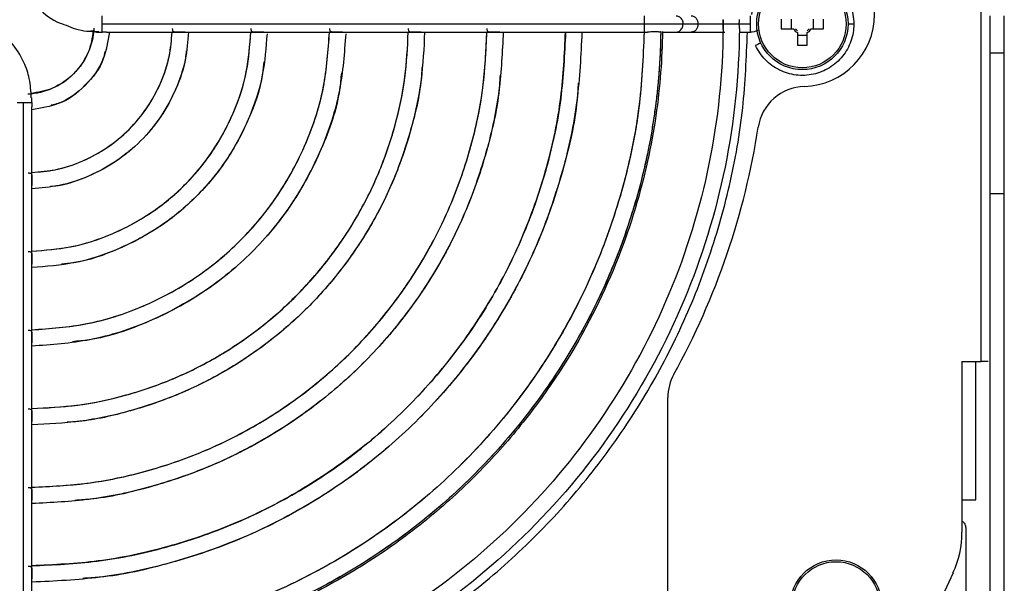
# Model space of a CAD drawing. Header units: millimetres. Extents: x 155400 to 158181, y 110641 to 115017.
# Tile 13 of 126: x 157190 to 157293, y 111568 to 111626. Entities that reach past the tile are written whole.
import ezdxf

# ---------------------------------------------------------------- set-up
doc = ezdxf.new("R2010")
doc.units = ezdxf.units.MM

msp = doc.modelspace()

# ---------------------------------------------------------------- linework, layer by layer
at = {"color": 7, "linetype": 'Continuous', "lineweight": 25}
for p, q in [((157290.17, 111590.83), (157290.17, 111652.93)), ((157198.75, 111625.93), (157255.15, 111625.93)), ((157259.14, 111625.93), (157260.71, 111625.93)), ((157263.32, 111625.93), (157263.34, 111625.93)), ((157265.01, 111625.93), (157266.17, 111625.93)), ((157270.42, 111626.44), (157270.42, 111625.41)), ((157272.72, 111625.41), (157272.72, 111626.44)), ((157291.07, 111626.77), (157291.07, 111622.93)), ((157292.57, 111622.93), (157292.57, 111626.77)), ((157198.04, 111625.12), (157197.54, 111625.23)), ((157199.18, 111625.08), (157207.38, 111625.08)), ((157207.38, 111625.08), (157215.57, 111625.08)), ((157215.57, 111625.08), (157223.75, 111625.08)), ((157223.75, 111625.08), (157231.93, 111625.08)), ((157231.93, 111625.08), (157240.11, 111625.08)), ((157240.11, 111625.08), (157248.29, 111625.08)), ((157248.29, 111625.08), (157255.15, 111625.08)), ((157255.15, 111625.08), (157255.46, 111625.08)), ((157257.05, 111625.08), (157257.2, 111625.08)), ((157257.2, 111625.08), (157257.74, 111625.08)), ((157257.74, 111625.08), (157258.45, 111625.08)), ((157258.45, 111625.08), (157260.02, 111625.08)), ((157260.02, 111625.08), (157263.52, 111625.08)), ((157265, 111625.08), (157266.17, 111625.08)), ((157269.38, 111625.41), (157270.67, 111625.41)), ((157271.05, 111625.03), (157271.05, 111623.74)), ((157272.08, 111623.74), (157272.08, 111625.03)), ((157272.47, 111625.41), (157273.76, 111625.41)), ((157271.05, 111624.77), (157272.08, 111624.77)), ((157291.07, 111622.93), (157292.57, 111622.93)), ((157291.07, 111622.93), (157291.07, 111608.28)), ((157292.57, 111608.28), (157292.57, 111622.93)), ((157190.57, 111561.36), (157190.57, 111617.75)), ((157191.42, 111609.12), (157191.42, 111617.32)), ((157191.42, 111600.94), (157191.42, 111609.12)), ((157291.07, 111608.28), (157292.57, 111608.28)), ((157291.07, 111608.28), (157291.07, 111518.08)), ((157292.57, 111518.08), (157292.57, 111608.28)), ((157191.42, 111592.75), (157191.42, 111600.94)), ((157191.42, 111584.57), (157191.42, 111592.75)), ((157288.17, 111590.83), (157290.17, 111590.83)), ((157288.17, 111590.83), (157288.17, 111573.05)), ((157289.62, 111576.43), (157289.62, 111590.83)), ((157290.91, 111590.83), (157290.17, 111590.83)), ((157257.58, 111517.18), (157257.58, 111587.07)), ((157191.42, 111576.4), (157191.42, 111584.57)), ((157191.42, 111568.22), (157191.42, 111576.4)), ((157288.57, 111573.43), (157288.57, 111518.83)), ((157287.24, 111568.82), (157281.07, 111555.59)), ((157191.42, 111561.36), (157191.42, 111568.22))]:
    msp.add_line(p, q, dxfattribs=at)
for centre, radius in [((157271.57, 111625.93), 4.75), ((157271.57, 111625.93), 4.56), ((157275.07, 111565.43), 4.75), ((157275.07, 111565.43), 4.56)]:
    msp.add_circle(centre, radius, dxfattribs=at)
for centre, radius, start, end in [((157271.57, 111626.93), 7.5, 271.5858, 88.4142), ((157286.98, 111625.93), 17.61, 178.3239, 181.6761), ((157256.16, 111625.93), 17.61, 358.3239, 1.6761), ((157271.57, 111625.93), 1.04, 209.7494, 240.2506), ((157271.57, 111625.93), 0.875, 216.0664, 233.9336), ((157271.57, 111625.93), 1.04, 299.7494, 330.2506), ((157271.57, 111625.93), 0.875, 306.0664, 323.9336), ((157271.57, 111641.34), 17.61, 268.3239, 271.6761), ((157271.92, 111614.43), 5, 91.5858, 171.2673), ((157190.57, 111626.93), 77.3, 331.0327, 351.2673), ((157262.58, 111587.07), 5, 151.0327, 180), ((157278.17, 111573.05), 10, 335, 0)]:
    msp.add_arc(centre, radius, start, end, dxfattribs=at)
for points, knots in [([(157189.78, 111633.61), (157189.82, 111632.94), (157189.89, 111631.67), (157190.57, 111629.68), (157191.83, 111627.7), (157193.48, 111626.32), (157194.68, 111625.9), (157195.01, 111625.79)], [0, 0, 0, 0, 0.199525, 0.377271, 0.622704, 0.894615, 1, 1, 1, 1]), ([(157266.31, 111626.9), (157266.43, 111627.55), (157266.67, 111628.17), (157267.37, 111629.3), (157267.82, 111629.79), (157268.87, 111630.59), (157269.47, 111630.89), (157270.74, 111631.25), (157271.41, 111631.32), (157272.72, 111631.2), (157273.36, 111631.01), (157274.55, 111630.42), (157275.08, 111630.02), (157275.97, 111629.05), (157276.32, 111628.48), (157276.8, 111627.25), (157276.92, 111626.59), (157276.92, 111625.93)], [0, 0, 0, 0, 0.125, 0.125, 0.25, 0.25, 0.375, 0.375, 0.5, 0.5, 0.625, 0.625, 0.75, 0.75, 0.875, 0.875, 1, 1, 1, 1]), ([(157191.37, 111618.25), (157191.33, 111618.92), (157191.26, 111620.18), (157190.58, 111622.18), (157189.32, 111624.15), (157187.67, 111625.54), (157186.47, 111625.95), (157186.14, 111626.07)], [0, 0, 0, 0, 0.199525, 0.377271, 0.622704, 0.894615, 1, 1, 1, 1]), ([(157198.75, 111625.09), (157198.75, 111625.13), (157198.75, 111625.28), (157198.75, 111625.53), (157198.75, 111625.72), (157198.75, 111625.83), (157198.75, 111625.93)], [0, 0, 0, 0, 0.5, 0.75, 0.75, 1, 1, 1, 1]), ([(157255.15, 111625.93), (157255.15, 111626.01), (157255.15, 111626.18), (157255.15, 111626.42), (157255.15, 111626.61), (157255.15, 111626.73), (157255.15, 111626.78), (157255.15, 111626.77), (157255.15, 111626.77)], [0, 0, 0, 0, 0.192196, 0.384392, 0.576588, 0.768784, 0.96098, 1, 1, 1, 1]), ([(157255.15, 111625.93), (157255.92, 111625.93), (157256.7, 111625.93), (157258.08, 111625.93), (157258.69, 111625.93), (157259.14, 111625.93)], [0, 0, 0, 0, 0.5, 0.5, 1, 1, 1, 1]), ([(157255.15, 111625.08), (157255.15, 111625.08), (157255.15, 111625.07), (157255.15, 111625.13), (157255.15, 111625.25), (157255.15, 111625.44), (157255.15, 111625.67), (157255.15, 111625.84), (157255.15, 111625.93)], [0, 0, 0, 0, 0.03902, 0.231216, 0.423412, 0.615608, 0.807804, 1, 1, 1, 1]), ([(157258.45, 111626.78), (157258.45, 111626.78), (157258.51, 111626.79), (157258.63, 111626.75), (157258.8, 111626.67), (157258.94, 111626.53), (157259.06, 111626.36), (157259.13, 111626.15), (157259.14, 111626), (157259.14, 111625.93)], [0, 0, 0, 0, 0.000867, 0.167389, 0.333911, 0.500433, 0.666956, 0.833478, 1, 1, 1, 1]), ([(157258.45, 111625.08), (157258.45, 111625.08), (157258.51, 111625.07), (157258.63, 111625.1), (157258.8, 111625.18), (157258.94, 111625.32), (157259.06, 111625.5), (157259.13, 111625.71), (157259.14, 111625.85), (157259.14, 111625.93)], [0, 0, 0, 0, 0.000867, 0.167389, 0.333911, 0.500433, 0.666956, 0.833478, 1, 1, 1, 1]), ([(157260.02, 111626.78), (157260.2, 111626.78), (157260.38, 111626.69), (157260.64, 111626.37), (157260.71, 111626.15), (157260.71, 111625.93)], [0, 0, 0, 0, 0.5, 0.5, 1, 1, 1, 1]), ([(157260.71, 111625.93), (157260.71, 111625.71), (157260.64, 111625.48), (157260.38, 111625.17), (157260.2, 111625.08), (157260.02, 111625.08)], [0, 0, 0, 0, 0.5, 0.5, 1, 1, 1, 1]), ([(157260.71, 111625.93), (157261.01, 111625.93), (157261.4, 111625.93), (157262.31, 111625.93), (157262.82, 111625.93), (157263.32, 111625.93)], [0, 0, 0, 0, 0.5, 0.5, 1, 1, 1, 1]), ([(157263.32, 111626.34), (157263.33, 111626.31), (157263.33, 111626.26), (157263.33, 111626.18), (157263.33, 111626.1), (157263.34, 111626.01), (157263.34, 111625.96), (157263.34, 111625.93)], [0, 0, 0, 0, 0.2030256, 0.4024728, 0.6003906, 0.7988742, 1, 1, 1, 1]), ([(157263.34, 111625.93), (157263.34, 111625.9), (157263.34, 111625.84), (157263.33, 111625.76), (157263.33, 111625.67), (157263.33, 111625.59), (157263.33, 111625.54), (157263.32, 111625.52)], [0, 0, 0, 0, 0.201126, 0.399609, 0.597527, 0.796974, 1, 1, 1, 1]), ([(157263.34, 111625.93), (157263.37, 111625.93), (157263.48, 111625.93), (157263.78, 111625.93), (157263.98, 111625.93), (157264.37, 111625.93), (157264.57, 111625.93), (157264.87, 111625.93), (157264.98, 111625.93), (157265.01, 111625.93)], [0, 0, 0, 0, 0.25, 0.25, 0.5, 0.5, 0.75, 0.75, 1, 1, 1, 1]), ([(157265.01, 111625.93), (157265.01, 111625.96), (157265.01, 111626.01), (157265.01, 111626.1), (157265.02, 111626.19), (157265.02, 111626.3), (157265.02, 111626.37), (157265.02, 111626.41)], [0, 0, 0, 0, 0.166333, 0.332473, 0.500149, 0.750171, 1, 1, 1, 1]), ([(157265.02, 111625.45), (157265.02, 111625.47), (157265.02, 111625.52), (157265.02, 111625.59), (157265.02, 111625.69), (157265.01, 111625.8), (157265.01, 111625.89), (157265.01, 111625.93)], [0, 0, 0, 0, 0.166888, 0.333046, 0.500145, 0.750806, 1, 1, 1, 1]), ([(157266.17, 111625.93), (157266.17, 111626.15), (157266.17, 111626.37), (157266.17, 111626.69), (157266.17, 111626.78), (157266.17, 111626.78)], [0, 0, 0, 0, 0.5, 0.5, 1, 1, 1, 1]), ([(157266.17, 111625.08), (157266.17, 111625.08), (157266.17, 111625.17), (157266.17, 111625.48), (157266.17, 111625.71), (157266.17, 111625.93)], [0, 0, 0, 0, 0.5, 0.5, 1, 1, 1, 1]), ([(157276.92, 111625.93), (157276.92, 111625.32), (157276.82, 111624.72), (157276.42, 111623.58), (157276.12, 111623.04), (157275.36, 111622.1), (157274.9, 111621.7), (157273.87, 111621.06), (157273.31, 111620.83), (157272.12, 111620.57), (157271.51, 111620.54), (157270.31, 111620.69), (157269.73, 111620.87), (157268.64, 111621.41), (157268.15, 111621.77), (157267.31, 111622.64), (157266.96, 111623.15), (157266.71, 111623.7)], [0, 0, 0, 0, 0.125, 0.125, 0.25, 0.25, 0.375, 0.375, 0.5, 0.5, 0.625, 0.625, 0.75, 0.75, 0.875, 0.875, 1, 1, 1, 1]), ([(157276.32, 111625.93), (157276.49, 111625.93), (157276.65, 111625.93), (157276.86, 111625.93), (157276.92, 111625.93), (157276.92, 111625.93)], [0, 0, 0, 0, 0.5, 0.5, 1, 1, 1, 1]), ([(157197.89, 111625.48), (157197.83, 111624.59), (157197.62, 111623.72), (157196.89, 111622.11), (157196.38, 111621.37), (157195.13, 111620.12), (157194.39, 111619.61), (157192.78, 111618.88), (157191.91, 111618.67), (157191.02, 111618.61)], [0, 0, 0, 0, 0.25, 0.25, 0.5, 0.5, 0.75, 0.75, 1, 1, 1, 1]), ([(157265.02, 111625.45), (157264.99, 111620.61), (157264.49, 111615.78), (157262.56, 111606.31), (157261.13, 111601.67), (157257.4, 111592.76), (157255.1, 111588.48), (157249.72, 111580.45), (157246.64, 111576.7), (157239.8, 111569.87), (157236.05, 111566.78), (157228.02, 111561.4), (157223.75, 111559.1), (157214.83, 111555.37), (157210.19, 111553.95), (157200.72, 111552.01), (157195.89, 111551.51), (157191.06, 111551.48)], [0, 0, 0, 0, 0.125, 0.125, 0.25, 0.25, 0.375, 0.375, 0.5, 0.5, 0.625, 0.625, 0.75, 0.75, 0.875, 0.875, 1, 1, 1, 1]), ([(157263.32, 111625.45), (157263.29, 111620.73), (157262.8, 111616.01), (157260.91, 111606.76), (157259.52, 111602.22), (157255.87, 111593.51), (157253.63, 111589.34), (157248.37, 111581.49), (157245.36, 111577.83), (157238.68, 111571.15), (157235.02, 111568.14), (157227.18, 111562.88), (157223, 111560.63), (157214.29, 111556.99), (157209.76, 111555.6), (157200.51, 111553.71), (157195.79, 111553.21), (157191.07, 111553.18)], [0, 0, 0, 0, 0.125, 0.125, 0.25, 0.25, 0.375, 0.375, 0.5, 0.5, 0.625, 0.625, 0.75, 0.75, 0.875, 0.875, 1, 1, 1, 1]), ([(157197.82, 111625.28), (157197.7, 111624.49), (157197.43, 111622.8), (157195.86, 111620.64), (157193.73, 111619.08), (157192.07, 111618.82), (157191.32, 111618.7)], [0, 0, 0, 0, 0.235316, 0.505288, 0.775261, 1, 1, 1, 1]), ([(157256.84, 111625.16), (157256.83, 111624.89), (157256.83, 111624.36), (157256.8, 111623.56), (157256.77, 111622.76), (157256.73, 111621.96), (157256.67, 111621.16), (157256.61, 111620.36), (157256.54, 111619.56), (157256.46, 111618.77), (157256.37, 111617.97), (157256.26, 111617.18), (157256.15, 111616.38), (157256.03, 111615.59), (157255.9, 111614.8), (157255.76, 111614.01), (157255.62, 111613.22), (157255.3, 111611.65), (157254.75, 111609.31), (157253.87, 111606.23), (157252.85, 111603.19), (157251.28, 111599.21), (157248.97, 111594.39), (157245.65, 111588.89), (157241.82, 111583.75), (157237.51, 111579), (157232.76, 111574.68), (157227.61, 111570.85), (157222.12, 111567.53), (157217.29, 111565.22), (157213.31, 111563.65), (157210.28, 111562.63), (157207.19, 111561.75), (157204.59, 111561.14), (157202.49, 111560.73), (157200.91, 111560.46), (157199.33, 111560.23), (157197.74, 111560.04), (157196.14, 111559.89), (157194.55, 111559.77), (157192.94, 111559.69), (157191.88, 111559.67), (157191.34, 111559.66)], [0, 0, 0, 0, 0.007834, 0.01566, 0.023479, 0.031292, 0.039101, 0.046907, 0.05471, 0.062512, 0.070314, 0.078118, 0.085923, 0.093733, 0.101547, 0.109366, 0.117193, 0.125027, 0.156316, 0.187532, 0.21875, 0.250043, 0.31253, 0.375022, 0.437509, 0.500001, 0.562488, 0.62498, 0.687467, 0.749959, 0.781248, 0.812465, 0.843682, 0.874975, 0.890635, 0.906267, 0.921881, 0.937486, 0.953091, 0.968706, 0.984339, 1, 1, 1, 1]), ([(157256.84, 111625.13), (157256.79, 111620.86), (157256.32, 111616.59), (157254.58, 111608.23), (157253.31, 111604.13), (157249.99, 111596.26), (157247.95, 111592.49), (157243.18, 111585.4), (157240.46, 111582.09), (157234.42, 111576.05), (157231.1, 111573.32), (157224.01, 111568.55), (157220.24, 111566.51), (157212.37, 111563.2), (157208.27, 111561.92), (157199.91, 111560.18), (157195.64, 111559.71), (157191.37, 111559.66)], [0, 0, 0, 0, 0.125, 0.125, 0.25, 0.25, 0.375, 0.375, 0.5, 0.5, 0.625, 0.625, 0.75, 0.75, 0.875, 0.875, 1, 1, 1, 1]), ([(157257.02, 111625.13), (157256.98, 111622.38), (157256.78, 111619.46), (157255.88, 111613.3), (157255.19, 111610.07), (157253.17, 111603.36), (157251.83, 111599.88), (157248.33, 111592.84), (157246.17, 111589.28), (157242.22, 111584.07), (157240.79, 111582.35), (157237.68, 111579.01), (157236, 111577.38), (157232.4, 111574.24), (157230.48, 111572.74), (157226.41, 111569.92), (157224.26, 111568.6), (157219.76, 111566.18), (157217.4, 111565.08), (157212.52, 111563.16), (157210, 111562.33), (157204.82, 111560.97), (157202.17, 111560.45), (157196.81, 111559.72), (157194.09, 111559.52), (157191.37, 111559.49)], [0, 0, 0, 0, 0.125, 0.125, 0.25, 0.25, 0.375, 0.375, 0.5, 0.5, 0.5625, 0.5625, 0.625, 0.625, 0.6875, 0.6875, 0.75, 0.75, 0.8125, 0.8125, 0.875, 0.875, 0.9375, 0.9375, 1, 1, 1, 1]), ([(157255.11, 111625.1), (157255, 111622.46), (157254.76, 111617.03), (157253.05, 111608.95), (157250.34, 111600.99), (157246.6, 111593.45), (157241.92, 111586.46), (157236.37, 111580.14), (157230.04, 111574.59), (157223.05, 111569.9), (157215.51, 111566.16), (157207.55, 111563.45), (157199.47, 111561.74), (157194.04, 111561.5), (157191.41, 111561.39)], [0, 0, 0, 0, 0.0792053, 0.1633682, 0.2475312, 0.3316941, 0.415857, 0.50002, 0.5841829, 0.6683458, 0.7525087, 0.8366717, 0.9208346, 1, 1, 1, 1]), ([(157255.12, 111625.09), (157255, 111622.42), (157254.75, 111616.96), (157253.02, 111608.86), (157250.31, 111600.92), (157246.57, 111593.41), (157241.9, 111586.44), (157236.36, 111580.14), (157230.06, 111574.6), (157223.09, 111569.93), (157215.58, 111566.19), (157207.64, 111563.48), (157199.54, 111561.75), (157194.08, 111561.5), (157191.41, 111561.38)], [0, 0, 0, 0, 0.080392, 0.164318, 0.248243, 0.332169, 0.416094, 0.50002, 0.583946, 0.667871, 0.751797, 0.835722, 0.919648, 1, 1, 1, 1]), ([(157248.64, 111625.08), (157248.53, 111622.69), (157248.3, 111617.8), (157246.75, 111610.54), (157244.31, 111603.41), (157240.94, 111596.66), (157236.74, 111590.4), (157231.77, 111584.73), (157226.1, 111579.76), (157219.84, 111575.56), (157213.09, 111572.19), (157205.96, 111569.75), (157198.7, 111568.2), (157193.81, 111567.97), (157191.42, 111567.86)], [0, 0, 0, 0, 0.079899, 0.163919, 0.247939, 0.33196, 0.41598, 0.5, 0.58402, 0.66804, 0.752061, 0.836081, 0.920101, 1, 1, 1, 1]), ([(157246.94, 111625.08), (157246.83, 111622.77), (157246.61, 111618.03), (157245.1, 111610.98), (157242.73, 111604.06), (157239.47, 111597.51), (157235.39, 111591.44), (157230.56, 111585.94), (157225.06, 111581.11), (157218.99, 111577.03), (157212.44, 111573.77), (157205.52, 111571.4), (157198.48, 111569.89), (157193.73, 111569.67), (157191.42, 111569.56)], [0, 0, 0, 0, 0.079793, 0.163835, 0.247876, 0.331917, 0.415959, 0.5, 0.584041, 0.668083, 0.752124, 0.836165, 0.920207, 1, 1, 1, 1]), ([(157240.46, 111625.08), (157240.36, 111623.05), (157240.16, 111618.87), (157238.83, 111612.66), (157236.73, 111606.55), (157233.84, 111600.76), (157230.24, 111595.39), (157225.97, 111590.53), (157221.11, 111586.26), (157215.74, 111582.66), (157209.95, 111579.77), (157203.84, 111577.67), (157197.63, 111576.34), (157193.45, 111576.14), (157191.42, 111576.04)], [0, 0, 0, 0, 0.079324, 0.163459, 0.247594, 0.331729, 0.415865, 0.5, 0.584135, 0.668271, 0.752406, 0.836541, 0.920676, 1, 1, 1, 1]), ([(157191.42, 111577.74), (157193.38, 111577.83), (157197.41, 111578.03), (157203.4, 111579.32), (157209.3, 111581.35), (157214.89, 111584.14), (157220.07, 111587.62), (157224.76, 111591.74), (157228.88, 111596.43), (157232.37, 111601.61), (157235.15, 111607.2), (157237.18, 111613.1), (157238.47, 111619.1), (157238.67, 111623.12), (157238.76, 111625.08)], [0, 0, 0, 0, 0.079179, 0.163343, 0.247507, 0.331672, 0.415836, 0.5, 0.584164, 0.668328, 0.752493, 0.836657, 0.920821, 1, 1, 1, 1]), ([(157232.28, 111625.08), (157232.2, 111623.41), (157232.03, 111619.94), (157230.91, 111614.78), (157229.15, 111609.69), (157226.74, 111604.86), (157223.73, 111600.38), (157220.17, 111596.33), (157216.12, 111592.77), (157211.64, 111589.76), (157206.81, 111587.35), (157201.72, 111585.59), (157196.56, 111584.48), (157193.09, 111584.3), (157191.42, 111584.22)], [0, 0, 0, 0, 0.078516, 0.162813, 0.24711, 0.331407, 0.415703, 0.5, 0.584297, 0.668593, 0.75289, 0.837187, 0.921484, 1, 1, 1, 1]), ([(157191.42, 111585.92), (157193.02, 111586), (157196.34, 111586.17), (157201.28, 111587.24), (157206.16, 111588.92), (157210.79, 111591.24), (157215.08, 111594.12), (157218.96, 111597.54), (157222.38, 111601.42), (157225.26, 111605.71), (157227.58, 111610.34), (157229.26, 111615.23), (157230.34, 111620.17), (157230.5, 111623.48), (157230.58, 111625.08)], [0, 0, 0, 0, 0.078306, 0.1626448, 0.2469836, 0.3313224, 0.4156612, 0.5, 0.5843388, 0.6686776, 0.7530164, 0.8373552, 0.921694, 1, 1, 1, 1]), ([(157191.42, 111594.11), (157193.34, 111594.25), (157197.31, 111594.54), (157203.07, 111596.42), (157208.49, 111599.34), (157213.24, 111603.26), (157217.17, 111608.02), (157220.08, 111613.44), (157221.97, 111619.2), (157222.25, 111623.16), (157222.39, 111625.08)], [0, 0, 0, 0, 0.119249, 0.246166, 0.373083, 0.5, 0.626917, 0.753834, 0.880751, 1, 1, 1, 1]), ([(157191.42, 111602.29), (157192.81, 111602.4), (157195.7, 111602.62), (157199.92, 111604.02), (157203.91, 111606.18), (157207.42, 111609.08), (157210.32, 111612.59), (157212.48, 111616.59), (157213.88, 111620.8), (157214.1, 111623.69), (157214.21, 111625.08)], [0, 0, 0, 0, 0.117164, 0.244776, 0.372388, 0.5, 0.627612, 0.755224, 0.882836, 1, 1, 1, 1]), ([(157207.73, 111625.08), (157207.65, 111624.12), (157207.47, 111622.07), (157206.46, 111619.08), (157204.9, 111616.21), (157202.81, 111613.69), (157200.29, 111611.6), (157197.42, 111610.04), (157194.43, 111609.03), (157192.38, 111608.86), (157191.42, 111608.77)], [0, 0, 0, 0, 0.114006, 0.242671, 0.371335, 0.5, 0.628665, 0.757329, 0.885994, 1, 1, 1, 1]), ([(157191.42, 111610.48), (157192.27, 111610.55), (157194.09, 111610.71), (157196.77, 111611.62), (157199.34, 111613.02), (157201.6, 111614.9), (157203.48, 111617.16), (157204.88, 111619.74), (157205.79, 111622.41), (157205.95, 111624.23), (157206.03, 111625.08)], [0, 0, 0, 0, 0.112705, 0.241804, 0.370902, 0.5, 0.629098, 0.758196, 0.887295, 1, 1, 1, 1]), ([(157199.5, 111625.08), (157199.34, 111624.11), (157199, 111622.05), (157197.08, 111619.42), (157194.45, 111617.5), (157192.39, 111617.16), (157191.42, 111617)], [0, 0, 0, 0, 0.2347266, 0.5, 0.7652734, 1, 1, 1, 1]), ([(157191.42, 111569.57), (157193.69, 111569.67), (157198.41, 111569.88), (157205.43, 111571.37), (157212.37, 111573.74), (157218.95, 111577.01), (157225.05, 111581.09), (157230.57, 111585.94), (157235.41, 111591.45), (157239.5, 111597.55), (157242.76, 111604.13), (157245.13, 111611.07), (157246.62, 111618.1), (157246.83, 111622.81), (157246.93, 111625.08)], [0, 0, 0, 0, 0.0784081, 0.1627265, 0.2470449, 0.3313633, 0.4156816, 0.5, 0.5843184, 0.6686367, 0.7529551, 0.8372735, 0.9215919, 1, 1, 1, 1]), ([(157191.42, 111577.75), (157193.34, 111577.83), (157197.34, 111578.01), (157203.31, 111579.29), (157209.24, 111581.31), (157214.85, 111584.11), (157220.06, 111587.6), (157224.77, 111591.73), (157228.9, 111596.45), (157232.39, 111601.65), (157235.19, 111607.27), (157237.21, 111613.19), (157238.49, 111619.17), (157238.67, 111623.16), (157238.76, 111625.08)], [0, 0, 0, 0, 0.077553, 0.162043, 0.246532, 0.331021, 0.415511, 0.5, 0.584489, 0.668979, 0.753468, 0.837957, 0.922447, 1, 1, 1, 1]), ([(157191.42, 111594.12), (157193.31, 111594.25), (157197.25, 111594.52), (157203, 111596.39), (157208.46, 111599.31), (157213.25, 111603.26), (157217.19, 111608.04), (157220.12, 111613.5), (157221.98, 111619.25), (157222.25, 111623.19), (157222.38, 111625.08)], [0, 0, 0, 0, 0.117001, 0.244667, 0.372334, 0.5, 0.627666, 0.755333, 0.882999, 1, 1, 1, 1]), ([(157191.42, 111585.92), (157192.98, 111586), (157196.26, 111586.15), (157201.18, 111587.21), (157206.1, 111588.89), (157210.75, 111591.21), (157215.06, 111594.11), (157218.97, 111597.53), (157222.4, 111601.44), (157225.29, 111605.75), (157227.61, 111610.4), (157229.29, 111615.32), (157230.35, 111620.24), (157230.5, 111623.52), (157230.58, 111625.08)], [0, 0, 0, 0, 0.076339, 0.161071, 0.245804, 0.330536, 0.415268, 0.5, 0.584732, 0.669464, 0.754196, 0.838929, 0.923661, 1, 1, 1, 1]), ([(157191.42, 111602.3), (157192.77, 111602.4), (157195.64, 111602.61), (157199.85, 111603.99), (157203.89, 111606.15), (157207.43, 111609.08), (157210.35, 111612.61), (157212.51, 111616.65), (157213.9, 111620.86), (157214.1, 111623.73), (157214.2, 111625.08)], [0, 0, 0, 0, 0.114102, 0.242735, 0.371367, 0.5, 0.628633, 0.757265, 0.885898, 1, 1, 1, 1]), ([(157191.42, 111610.48), (157192.24, 111610.55), (157194.04, 111610.69), (157196.7, 111611.59), (157199.31, 111613), (157201.61, 111614.89), (157203.5, 111617.19), (157204.91, 111619.8), (157205.81, 111622.47), (157205.95, 111624.26), (157206.02, 111625.08)], [0, 0, 0, 0, 0.10791, 0.238607, 0.369303, 0.5, 0.630697, 0.761393, 0.89209, 1, 1, 1, 1]), ([(157224.07, 111624.91), (157223.93, 111622.93), (157223.63, 111618.81), (157221.66, 111612.78), (157218.59, 111607.07), (157214.45, 111602.05), (157209.44, 111597.91), (157203.72, 111594.84), (157197.64, 111592.85), (157193.45, 111592.56), (157191.42, 111592.41)], [0, 0, 0, 0, 0.116559, 0.243807, 0.371054, 0.498301, 0.625549, 0.752796, 0.880043, 1, 1, 1, 1]), ([(157215.89, 111624.91), (157215.78, 111623.47), (157215.55, 111620.41), (157214.06, 111615.93), (157211.75, 111611.64), (157208.63, 111607.87), (157204.86, 111604.76), (157200.57, 111602.44), (157196.03, 111600.94), (157192.92, 111600.71), (157191.42, 111600.59)], [0, 0, 0, 0, 0.11369, 0.2417, 0.36971, 0.49772, 0.62573, 0.75374, 0.88175, 1, 1, 1, 1]), ([(157195.01, 111625.79), (157195.32, 111625.65), (157196.39, 111625.2), (157197.56, 111625.15), (157198.38, 111625.13)], [0, 0, 0, 0, 0.294877, 1, 1, 1, 1]), ([(157198.04, 111625.12), (157198.05, 111625.11), (157198.09, 111625.1), (157198.15, 111625.09), (157198.21, 111625.09), (157198.28, 111625.09), (157198.39, 111625.09), (157198.55, 111625.09), (157198.68, 111625.09), (157198.75, 111625.09)], [0, 0, 0, 0, 0.101266, 0.200723, 0.299693, 0.399357, 0.500773, 0.751589, 1, 1, 1, 1]), ([(157199.18, 111625.08), (157199.15, 111625.08), (157199.06, 111625.08), (157198.91, 111625.09), (157198.8, 111625.09), (157198.75, 111625.09)], [0, 0, 0, 0, 0.2322126, 0.7169219, 1, 1, 1, 1]), ([(157207.38, 111625.08), (157207.34, 111625.08), (157207.24, 111625.08), (157207.08, 111625.09), (157206.92, 111625.09), (157206.75, 111625.09), (157206.56, 111625.08), (157206.39, 111625.08), (157206.26, 111625.09), (157206.16, 111625.12), (157206.1, 111625.19), (157206.07, 111625.3), (157206.07, 111625.4), (157206.07, 111625.45)], [0, 0, 0, 0, 0.070444, 0.18514, 0.256184, 0.322249, 0.442181, 0.54762, 0.628269, 0.723094, 0.814049, 0.90549, 1, 1, 1, 1]), ([(157209.68, 111553.09), (157212.3, 111553.87), (157217.55, 111555.42), (157225.03, 111558.82), (157232.13, 111562.95), (157238.73, 111567.84), (157244.76, 111573.42), (157250.14, 111579.62), (157254.82, 111586.37), (157258.74, 111593.59), (157261.86, 111601.19), (157264.11, 111609.09), (157265.54, 111617.08), (157265.75, 111622.45), (157265.85, 111625.08)], [0, 0, 0, 0, 0.083591, 0.167181, 0.250772, 0.334363, 0.417953, 0.501544, 0.585135, 0.668725, 0.752316, 0.835907, 0.919498, 1, 1, 1, 1]), ([(157215.57, 111625.08), (157215.53, 111625.08), (157215.43, 111625.08), (157215.26, 111625.09), (157215.1, 111625.09), (157214.93, 111625.09), (157214.75, 111625.08), (157214.58, 111625.08), (157214.44, 111625.09), (157214.34, 111625.12), (157214.28, 111625.19), (157214.25, 111625.3), (157214.25, 111625.4), (157214.25, 111625.45)], [0, 0, 0, 0, 0.070982, 0.187069, 0.256662, 0.322736, 0.442503, 0.547773, 0.628472, 0.723246, 0.814253, 0.905754, 1, 1, 1, 1]), ([(157223.75, 111625.08), (157223.71, 111625.08), (157223.61, 111625.08), (157223.44, 111625.09), (157223.28, 111625.09), (157223.11, 111625.09), (157222.93, 111625.08), (157222.76, 111625.08), (157222.62, 111625.09), (157222.53, 111625.12), (157222.46, 111625.19), (157222.43, 111625.3), (157222.43, 111625.4), (157222.43, 111625.45)], [0, 0, 0, 0, 0.071265, 0.188001, 0.256915, 0.323135, 0.442671, 0.547873, 0.628581, 0.723329, 0.814358, 0.905884, 1, 1, 1, 1]), ([(157231.93, 111625.08), (157231.89, 111625.08), (157231.79, 111625.08), (157231.62, 111625.09), (157231.46, 111625.09), (157231.29, 111625.09), (157231.11, 111625.08), (157230.94, 111625.08), (157230.8, 111625.09), (157230.71, 111625.12), (157230.64, 111625.19), (157230.61, 111625.3), (157230.61, 111625.4), (157230.61, 111625.45)], [0, 0, 0, 0, 0.071439, 0.188544, 0.257071, 0.323422, 0.442775, 0.54794, 0.628648, 0.723382, 0.814421, 0.905962, 1, 1, 1, 1]), ([(157240.11, 111625.08), (157240.07, 111625.08), (157239.96, 111625.08), (157239.8, 111625.09), (157239.64, 111625.09), (157239.47, 111625.09), (157239.29, 111625.08), (157239.12, 111625.08), (157238.98, 111625.09), (157238.88, 111625.12), (157238.82, 111625.19), (157238.79, 111625.3), (157238.79, 111625.4), (157238.79, 111625.45)], [0, 0, 0, 0, 0.071557, 0.188898, 0.257177, 0.323633, 0.442845, 0.547989, 0.628694, 0.723418, 0.814463, 0.906014, 1, 1, 1, 1]), ([(157256.84, 111625.13), (157256.84, 111625.12), (157256.83, 111625.09), (157256.79, 111625.08), (157256.71, 111625.08), (157256.57, 111625.1), (157256.37, 111625.12), (157256.16, 111625.12), (157255.93, 111625.11), (157255.7, 111625.09), (157255.53, 111625.08), (157255.47, 111625.08), (157255.45, 111625.08)], [0, 0, 0, 0, 0.082883, 0.175006, 0.249666, 0.34992, 0.524193, 0.610002, 0.698997, 0.873049, 0.969791, 1, 1, 1, 1]), ([(157267.25, 111623.95), (157267.1, 111623.88), (157266.96, 111623.81), (157266.76, 111623.72), (157266.71, 111623.7), (157266.71, 111623.7)], [0, 0, 0, 0, 0.5, 0.5, 1, 1, 1, 1]), ([(157207.49, 111623.15), (157207.46, 111622.88), (157207.33, 111621.51), (157206.47, 111619.15), (157204.93, 111616.24), (157202.81, 111613.69), (157200.26, 111611.58), (157197.35, 111610.03), (157194.99, 111609.17), (157193.63, 111609.04), (157193.35, 111609.01)], [0, 0, 0, 0, 0.0390989, 0.1927326, 0.3463663, 0.5, 0.6536337, 0.8072674, 0.9609011, 1, 1, 1, 1]), ([(157199.01, 111623.06), (157198.97, 111622.81), (157198.7, 111621.46), (157197.02, 111619.48), (157195.05, 111617.8), (157193.69, 111617.54), (157193.44, 111617.49)], [0, 0, 0, 0, 0.092574, 0.5, 0.907426, 1, 1, 1, 1]), ([(157215.56, 111622), (157215.52, 111621.58), (157215.33, 111619.52), (157214.06, 111616), (157211.77, 111611.67), (157208.63, 111607.87), (157204.84, 111604.73), (157200.5, 111602.45), (157196.98, 111601.17), (157194.93, 111600.99), (157194.5, 111600.95)], [0, 0, 0, 0, 0.040148, 0.193432, 0.346716, 0.5, 0.653284, 0.806568, 0.959852, 1, 1, 1, 1]), ([(157232, 111621.4), (157231.98, 111621), (157231.84, 111618.8), (157230.9, 111614.88), (157229.19, 111609.75), (157226.76, 111604.9), (157223.74, 111600.4), (157220.17, 111596.33), (157216.1, 111592.76), (157211.6, 111589.74), (157206.75, 111587.32), (157201.62, 111585.6), (157197.7, 111584.66), (157195.5, 111584.52), (157195.1, 111584.5)], [0, 0, 0, 0, 0.021345, 0.117076, 0.212807, 0.308538, 0.404269, 0.5, 0.595731, 0.691462, 0.787193, 0.882924, 0.978655, 1, 1, 1, 1]), ([(157223.62, 111620.85), (157223.57, 111620.27), (157223.33, 111617.54), (157221.65, 111612.86), (157218.62, 111607.09), (157214.45, 111602.05), (157209.41, 111597.88), (157203.65, 111594.86), (157198.96, 111593.18), (157196.23, 111592.93), (157195.65, 111592.88)], [0, 0, 0, 0, 0.040678, 0.193785, 0.346893, 0.5, 0.653107, 0.806215, 0.959322, 1, 1, 1, 1]), ([(157240.13, 111620.59), (157240.1, 111620.1), (157239.94, 111617.46), (157238.82, 111612.76), (157236.76, 111606.62), (157233.86, 111600.8), (157230.25, 111595.41), (157225.97, 111590.53), (157221.09, 111586.25), (157215.7, 111582.64), (157209.89, 111579.74), (157203.74, 111577.68), (157199.04, 111576.57), (157196.4, 111576.4), (157195.91, 111576.37)], [0, 0, 0, 0, 0.021563, 0.11725, 0.212938, 0.308625, 0.404313, 0.5, 0.595687, 0.691375, 0.787062, 0.88275, 0.978437, 1, 1, 1, 1]), ([(157248.25, 111619.77), (157248.22, 111619.2), (157248.03, 111616.12), (157246.73, 111610.64), (157244.34, 111603.48), (157240.96, 111596.7), (157236.76, 111590.42), (157231.77, 111584.74), (157226.08, 111579.74), (157219.8, 111575.54), (157213.02, 111572.16), (157205.87, 111569.77), (157200.38, 111568.47), (157197.3, 111568.28), (157196.73, 111568.25)], [0, 0, 0, 0, 0.021719, 0.117375, 0.213031, 0.308688, 0.404344, 0.5, 0.595656, 0.691312, 0.786969, 0.882625, 0.978281, 1, 1, 1, 1]), ([(157190.57, 111617.75), (157190.67, 111617.75), (157190.77, 111617.75), (157190.95, 111617.75), (157191.04, 111617.75), (157191.28, 111617.75), (157191.38, 111617.75), (157191.41, 111617.75)], [0, 0, 0, 0, 0.25, 0.25, 0.5, 0.5, 1, 1, 1, 1]), ([(157191.41, 111617.75), (157191.41, 111617.85), (157191.41, 111618.03), (157191.41, 111618.19), (157191.41, 111618.25)], [0, 0, 0, 0, 0.570642, 1, 1, 1, 1]), ([(157191.41, 111617.75), (157191.41, 111617.71), (157191.41, 111617.59), (157191.42, 111617.44), (157191.42, 111617.35), (157191.42, 111617.32)], [0, 0, 0, 0, 0.281141, 0.76896, 1, 1, 1, 1]), ([(157191.06, 111610.43), (157191.11, 111610.43), (157191.2, 111610.43), (157191.31, 111610.4), (157191.38, 111610.34), (157191.42, 111610.24), (157191.43, 111610.11), (157191.42, 111609.94), (157191.41, 111609.75), (157191.41, 111609.59), (157191.41, 111609.42), (157191.42, 111609.26), (157191.42, 111609.16), (157191.42, 111609.12)], [0, 0, 0, 0, 0.094792, 0.18675, 0.277257, 0.372375, 0.4528, 0.558004, 0.677792, 0.743943, 0.814938, 0.929648, 1, 1, 1, 1]), ([(157191.06, 111602.25), (157191.1, 111602.25), (157191.2, 111602.25), (157191.31, 111602.22), (157191.38, 111602.16), (157191.42, 111602.06), (157191.43, 111601.93), (157191.42, 111601.75), (157191.41, 111601.57), (157191.41, 111601.4), (157191.41, 111601.24), (157191.42, 111601.08), (157191.42, 111600.97), (157191.42, 111600.94)], [0, 0, 0, 0, 0.092756, 0.182571, 0.274218, 0.372182, 0.452656, 0.557687, 0.677337, 0.743493, 0.813027, 0.929108, 1, 1, 1, 1]), ([(157191.06, 111594.07), (157191.1, 111594.07), (157191.2, 111594.07), (157191.31, 111594.04), (157191.38, 111593.98), (157191.42, 111593.88), (157191.43, 111593.74), (157191.42, 111593.57), (157191.41, 111593.39), (157191.41, 111593.22), (157191.41, 111593.06), (157191.42, 111592.9), (157191.42, 111592.79), (157191.42, 111592.75)], [0, 0, 0, 0, 0.092567, 0.182345, 0.274039, 0.37206, 0.452544, 0.557506, 0.676944, 0.743247, 0.812098, 0.928822, 1, 1, 1, 1]), ([(157191.06, 111585.89), (157191.11, 111585.89), (157191.2, 111585.89), (157191.31, 111585.86), (157191.38, 111585.8), (157191.42, 111585.7), (157191.43, 111585.57), (157191.42, 111585.39), (157191.41, 111585.21), (157191.41, 111585.04), (157191.41, 111584.88), (157191.42, 111584.72), (157191.42, 111584.61), (157191.42, 111584.57)], [0, 0, 0, 0, 0.094497, 0.186701, 0.277163, 0.371947, 0.452382, 0.557204, 0.676612, 0.742944, 0.811491, 0.928541, 1, 1, 1, 1]), ([(157191.06, 111577.71), (157191.1, 111577.71), (157191.2, 111577.71), (157191.3, 111577.68), (157191.38, 111577.62), (157191.42, 111577.52), (157191.43, 111577.39), (157191.42, 111577.21), (157191.41, 111577.03), (157191.41, 111576.87), (157191.41, 111576.7), (157191.42, 111576.54), (157191.42, 111576.43), (157191.42, 111576.4)], [0, 0, 0, 0, 0.092377, 0.182117, 0.273858, 0.371937, 0.452364, 0.557156, 0.676422, 0.742857, 0.81115, 0.928427, 1, 1, 1, 1]), ([(157288.17, 111576.43), (157288.2, 111576.43), (157288.4, 111576.43), (157288.78, 111576.43), (157289.26, 111576.43), (157289.5, 111576.43), (157289.62, 111576.43)], [0, 0, 0, 0, 0.03619, 0.35746, 0.67873, 1, 1, 1, 1]), ([(157288.17, 111574.21), (157288.21, 111574.18), (157288.36, 111574.09), (157288.53, 111573.82), (157288.56, 111573.56), (157288.57, 111573.43)], [0, 0, 0, 0, 0.141684, 0.570842, 1, 1, 1, 1]), ([(157191.06, 111569.54), (157191.1, 111569.53), (157191.2, 111569.53), (157191.3, 111569.5), (157191.38, 111569.44), (157191.42, 111569.34), (157191.43, 111569.21), (157191.42, 111569.04), (157191.41, 111568.85), (157191.41, 111568.69), (157191.41, 111568.52), (157191.42, 111568.36), (157191.42, 111568.26), (157191.42, 111568.22)], [0, 0, 0, 0, 0.092323, 0.182053, 0.273807, 0.371904, 0.452328, 0.557104, 0.676263, 0.742784, 0.810903, 0.928342, 1, 1, 1, 1])]:
    msp.add_open_spline(points, degree=3, knots=knots, dxfattribs=at)
for points in [[(157198.75, 111625.93), (157198.75, 111626.32), (157198.75, 111626.67), (157198.75, 111626.76)], [(157263.32, 111626.34), (157263.32, 111626.36), (157263.32, 111626.39), (157263.32, 111626.41)], [(157263.32, 111625.93), (157263.32, 111626.07), (157263.32, 111626.21), (157263.32, 111626.34)], [(157263.32, 111625.52), (157263.32, 111625.64), (157263.32, 111625.78), (157263.32, 111625.93)], [(157263.32, 111625.45), (157263.32, 111625.47), (157263.32, 111625.49), (157263.32, 111625.52)], [(157263.32, 111625.37), (157263.32, 111625.39), (157263.32, 111625.42), (157263.32, 111625.45)], [(157266.93, 111625.24), (157266.69, 111625.13), (157266.43, 111625.08), (157266.17, 111625.08)], [(157189.89, 111617.75), (157190.06, 111617.75), (157190.32, 111617.75), (157190.57, 111617.75)]]:
    msp.add_open_spline(points, degree=3, dxfattribs=at)

doc.saveas('drawing.dxf')
